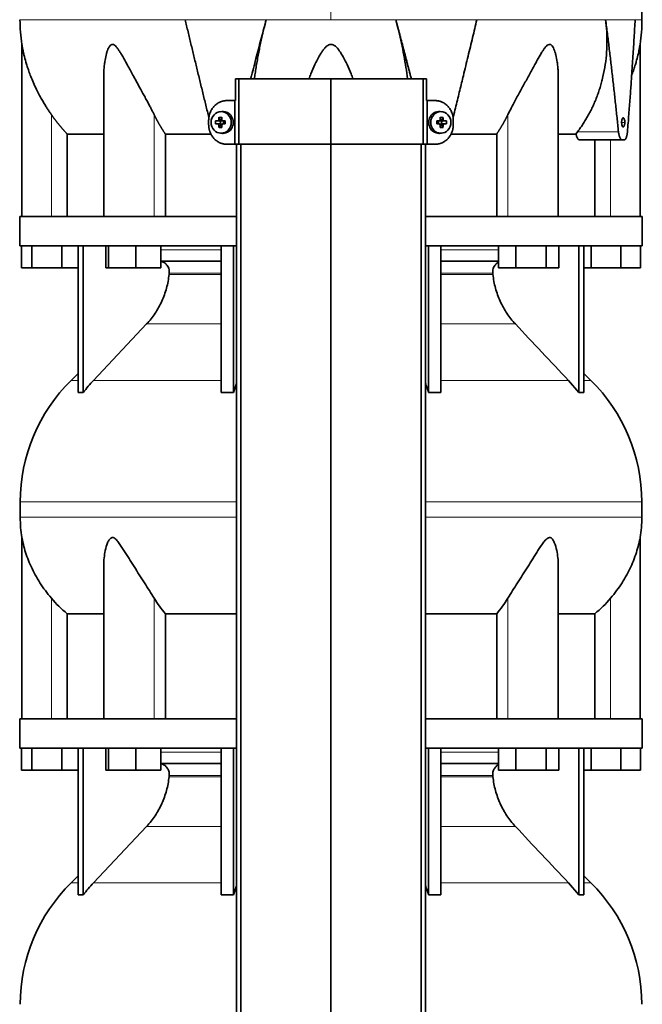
# Model space of a CAD drawing. Header units: millimetres. Extents: x 489 to 1364, y -1717 to 1594.
# Tile 24 of 30: x 497 to 782, y 407 to 858. Entities that reach past the tile are written whole.
import ezdxf

# ---------------------------------------------------------------- set-up
doc = ezdxf.new("R2010")
doc.units = ezdxf.units.MM
for name, color, linetype in [('M5X8_UNI7687', 7, 'Continuous'), ('MID_454-3', 7, 'Continuous'), ('VSI344-454_TERMI', 7, 'Continuous'), ('VSI344-454_TESTA', 7, 'Continuous'), ('VSI454_DIFFUSORE', 7, 'Continuous')]:
    doc.layers.add(name, color=color, linetype=linetype)

# ---------------------------------------------------------------- blocks, each defined once
blk = doc.blocks.new('SE')
at = {"layer": 'M5X8_UNI7687', "color": 7, "linetype": 'Continuous', "lineweight": 35}
for p, q in [((589.26, 816.09), (588.41, 816.02)), ((689.67, 816.02), (688.82, 816.09)), ((586.23, 811.8), (588.07, 811.64)), ((587.77, 813.44), (588.54, 812.14)), ((588.47, 810.54), (588.47, 811.67)), ((588.64, 811.86), (589.26, 811.86)), ((589.34, 811.84), (589.93, 811.64)), ((589.88, 811.66), (589.88, 810.55)), ((590.62, 811.8), (590.01, 811.64)), ((687.47, 811.8), (688.07, 811.64)), ((688.15, 811.64), (688.74, 811.84)), ((688.2, 810.55), (688.2, 811.66)), ((688.79, 811.86), (689.44, 811.86)), ((690.31, 813.44), (689.55, 812.14)), ((689.61, 811.67), (689.61, 810.54)), ((691.86, 811.8), (690.01, 811.64)), ((586.23, 810.41), (588.07, 810.57)), ((587.77, 808.77), (588.54, 810.07)), ((589.22, 810.36), (588.64, 810.36)), ((589.93, 810.57), (589.34, 810.37)), ((590.62, 810.41), (590.01, 810.57)), ((687.47, 810.41), (688.07, 810.57)), ((688.74, 810.37), (688.15, 810.57)), ((689.44, 810.36), (688.82, 810.36)), ((690.31, 808.77), (689.55, 810.07)), ((691.86, 810.41), (690.01, 810.57)), ((588.41, 806.19), (589.26, 806.12)), ((688.82, 806.12), (689.67, 806.19))]:
    blk.add_line(p, q, dxfattribs=at)
at = {"layer": 'M5X8_UNI7687', "color": 4, "linetype": 'Continuous', "lineweight": 9}
for p, q in [((588.07, 811.64), (587.22, 811.82)), ((587.69, 812.31), (588.54, 812.14)), ((589.49, 811.82), (590.01, 811.64)), ((688.07, 811.64), (688.6, 811.82)), ((689.55, 812.14), (690.4, 812.31)), ((690.87, 811.82), (690.01, 811.64)), ((587.22, 810.4), (588.07, 810.57)), ((588.54, 810.07), (587.69, 809.9)), ((590.01, 810.57), (589.49, 810.4)), ((688.6, 810.4), (688.07, 810.57)), ((690.4, 809.9), (689.55, 810.07)), ((690.01, 810.57), (690.87, 810.4))]:
    blk.add_line(p, q, dxfattribs=at)
at = {"layer": 'M5X8_UNI7687', "color": 7, "linetype": 'Continuous', "lineweight": 35}
for centre, radius, start, end in [((597.4, 811.11), 11.19, 176.4519, 183.5481), ((556.67, 811.11), 33.96, 358.8317, 1.1683), ((721.42, 811.11), 33.96, 178.8317, 181.1683), ((680.69, 811.11), 11.19, 356.4519, 3.5481)]:
    blk.add_arc(centre, radius, start, end, dxfattribs=at)
for centre in [(588.77, 811.11), (689.32, 811.11)]:
    blk.add_ellipse(centre, major_axis=(0, -4.93), ratio=0.939693, dxfattribs=at)
for centre, major_axis, ratio, start_param, end_param in [((589.62, 811.11), (0, -5), 0.939693, 0, 3.218028), ((688.46, 811.11), (0, -5), 0.939693, 3.065157, 6.283185), ((591.74, 810.95), (-9.99, 0.3), 0.0819, -1.099374, -0.984815), ((591.88, 811.11), (0, 10), 0.422618, 1.335108, 1.449667), ((590.99, 808.04), (-8.99, 2.22), 0.549436, -1.223909, -1.074217), ((588.07, 812.14), (0.805, -0.118), 0.613124, 4.809424, 5.327625), ((588.23, 812.11), (0.03, -0.501), 0.939258, 0.461161, 0.987959), ((588.07, 812.14), (0.521, -0.505), 0.511875, 0.559691, 1.077892), ((591.59, 811.11), (0, 10), 0.258819, 1.335108, 1.449667), ((591.74, 810.95), (-9.99, 0.3), 0.0819, -1.456192, -1.341632), ((590.01, 812.14), (0.052, 0.506), 0.51441, 3.025925, 3.331693), ((686.35, 810.95), (9.99, 0.3), 0.0819, 1.341632, 1.456192), ((688.07, 812.14), (-0.052, 0.506), 0.51441, 2.951492, 3.25726), ((687.1, 808.04), (8.99, 2.22), 0.549436, 1.074217, 1.223909), ((686.49, 811.11), (0, 10), 0.258819, -1.449667, -1.335108), ((690.02, 812.14), (-0.521, -0.505), 0.511875, 5.205293, 5.723494), ((689.85, 812.11), (-0.03, -0.501), 0.939258, 5.295226, 5.822024), ((690.02, 812.14), (-0.805, -0.118), 0.613124, 0.95556, 1.473761), ((686.2, 811.11), (0, 10), 0.422618, -1.449667, -1.335108), ((686.35, 810.95), (9.99, 0.3), 0.0819, 0.984815, 1.099374), ((591.74, 811.26), (-9.99, -0.3), 0.0819, 0.984815, 1.099374), ((591.88, 811.11), (0, -10), 0.422618, -1.449667, -1.335108), ((590.99, 814.17), (-8.99, -2.22), 0.549436, 1.074217, 1.223909), ((588.07, 810.07), (0.805, 0.118), 0.613124, 0.95556, 1.473761), ((588.23, 810.1), (0.03, 0.501), 0.939258, 5.295226, 5.822024), ((588.07, 810.07), (0.521, 0.505), 0.511875, 5.205293, 5.723494), ((591.59, 811.11), (0, -10), 0.258819, -1.449667, -1.335108), ((591.74, 811.26), (-9.99, -0.3), 0.0819, 1.341632, 1.456192), ((590.01, 810.07), (0.052, -0.506), 0.51441, 2.951492, 3.25726), ((686.35, 811.26), (9.99, -0.3), 0.0819, -1.456192, -1.341632), ((688.07, 810.07), (-0.052, -0.506), 0.51441, 3.025925, 3.331693), ((686.49, 811.11), (0, -10), 0.258819, 1.335108, 1.449667), ((687.1, 814.17), (8.99, -2.22), 0.549436, -1.223909, -1.074217), ((689.85, 810.1), (-0.03, 0.501), 0.939258, 0.461161, 0.987959), ((690.02, 810.07), (-0.521, 0.505), 0.511875, 0.559691, 1.077892), ((690.02, 810.07), (-0.805, 0.118), 0.613124, 4.809424, 5.327625), ((686.2, 811.11), (0, -10), 0.422618, 1.335108, 1.449667), ((686.35, 811.26), (9.99, -0.3), 0.0819, -1.099374, -0.984815), ((589.62, 811.11), (0, -5), 0.939693, 6.20675, 6.283185), ((688.46, 811.11), (0, -5), 0.939693, 0, 0.076435)]:
    blk.add_ellipse(centre, major_axis=major_axis, ratio=ratio, start_param=start_param, end_param=end_param, dxfattribs=at)
for points in [[(587.22, 811.82), (587.24, 811.82), (587.27, 811.82), (587.31, 811.83), (587.35, 811.84), (587.39, 811.85), (587.43, 811.88), (587.47, 811.9), (587.51, 811.93), (587.54, 811.96), (587.57, 812), (587.6, 812.04), (587.62, 812.08), (587.64, 812.13), (587.66, 812.17), (587.67, 812.21), (587.68, 812.26), (587.69, 812.3), (587.69, 812.31)], [(589.02, 812.31), (589.02, 812.3), (589.02, 812.26), (589.03, 812.21), (589.04, 812.17), (589.05, 812.13), (589.07, 812.08), (589.09, 812.04), (589.12, 812), (589.15, 811.96), (589.19, 811.93), (589.22, 811.9), (589.26, 811.88), (589.31, 811.85), (589.35, 811.84), (589.39, 811.83), (589.44, 811.82), (589.47, 811.82), (589.49, 811.82)], [(688.6, 811.82), (688.61, 811.82), (688.65, 811.82), (688.69, 811.83), (688.74, 811.84), (688.78, 811.85), (688.82, 811.88), (688.86, 811.9), (688.9, 811.93), (688.93, 811.96), (688.96, 812), (688.99, 812.04), (689.01, 812.08), (689.03, 812.13), (689.05, 812.17), (689.06, 812.21), (689.06, 812.26), (689.06, 812.3), (689.06, 812.31)], [(690.4, 812.31), (690.4, 812.3), (690.4, 812.26), (690.41, 812.21), (690.42, 812.17), (690.44, 812.13), (690.46, 812.08), (690.48, 812.04), (690.51, 812), (690.54, 811.96), (690.58, 811.93), (690.62, 811.9), (690.66, 811.88), (690.69, 811.85), (690.73, 811.84), (690.78, 811.83), (690.82, 811.82), (690.85, 811.82), (690.87, 811.82)], [(587.69, 809.9), (587.69, 809.92), (587.68, 809.95), (587.67, 810), (587.66, 810.04), (587.64, 810.09), (587.62, 810.13), (587.6, 810.17), (587.57, 810.21), (587.54, 810.25), (587.51, 810.28), (587.47, 810.31), (587.43, 810.34), (587.39, 810.36), (587.35, 810.37), (587.31, 810.39), (587.27, 810.39), (587.24, 810.4), (587.22, 810.4)], [(589.49, 810.4), (589.47, 810.4), (589.44, 810.39), (589.39, 810.39), (589.35, 810.37), (589.31, 810.36), (589.26, 810.34), (589.22, 810.31), (589.19, 810.28), (589.15, 810.25), (589.12, 810.21), (589.09, 810.17), (589.07, 810.13), (589.05, 810.09), (589.04, 810.04), (589.03, 810), (589.02, 809.95), (589.02, 809.92), (589.02, 809.9)], [(689.06, 809.9), (689.06, 809.92), (689.06, 809.95), (689.06, 810), (689.05, 810.04), (689.03, 810.09), (689.01, 810.13), (688.99, 810.17), (688.96, 810.21), (688.93, 810.25), (688.9, 810.28), (688.86, 810.31), (688.82, 810.34), (688.78, 810.36), (688.74, 810.37), (688.69, 810.39), (688.65, 810.39), (688.61, 810.4), (688.6, 810.4)], [(690.87, 810.4), (690.85, 810.4), (690.82, 810.39), (690.78, 810.39), (690.73, 810.37), (690.69, 810.36), (690.66, 810.34), (690.62, 810.31), (690.58, 810.28), (690.54, 810.25), (690.51, 810.21), (690.48, 810.17), (690.46, 810.13), (690.44, 810.09), (690.42, 810.04), (690.41, 810), (690.4, 809.95), (690.4, 809.92), (690.4, 809.9)]]:
    blk.add_open_spline(points, degree=3, dxfattribs=at)
at = {"layer": 'MID_454-3', "color": 7, "linetype": 'Continuous', "lineweight": 35}
for p, q in [((595.84, 801.11), (595.84, 79.11)), ((597.8, 79.11), (597.8, 801.11)), ((639.04, 79.11), (639.04, 801.11)), ((680.28, 79.11), (680.28, 801.11)), ((682.25, 801.11), (682.25, 79.11))]:
    blk.add_line(p, q, dxfattribs=at)
at = {"layer": 'VSI344-454_TERMI', "color": 7, "linetype": 'Continuous', "lineweight": 35}
for p, q in [((596.86, 831.11), (595.32, 831.11)), ((595.32, 831.11), (595.32, 821.11)), ((639.04, 831.11), (596.86, 831.11)), ((596.86, 831.11), (596.86, 801.11)), ((681.22, 831.11), (639.04, 831.11)), ((639.04, 831.11), (639.04, 801.11)), ((682.77, 831.11), (681.22, 831.11)), ((681.22, 831.11), (681.22, 801.11)), ((682.77, 831.11), (682.77, 821.11)), ((591.45, 821.11), (594.96, 821.11)), ((594.96, 801.11), (594.96, 821.11)), ((594.96, 821.11), (595.32, 821.11)), ((683.13, 821.11), (682.77, 821.11)), ((686.64, 821.11), (683.13, 821.11)), ((683.13, 821.11), (683.13, 801.11)), ((583.04, 810.11), (583.04, 812.11)), ((695.04, 810.11), (695.04, 812.11)), ((591.45, 801.11), (594.96, 801.11)), ((596.86, 801.11), (594.96, 801.11)), ((639.04, 801.11), (596.86, 801.11)), ((681.22, 801.11), (639.04, 801.11)), ((683.13, 801.11), (681.22, 801.11)), ((686.64, 801.11), (683.13, 801.11))]:
    blk.add_line(p, q, dxfattribs=at)
for points, knots in [([(591.45, 821.11), (591.35, 821.11), (591.17, 821.1), (590.89, 821.09), (590.61, 821.06), (590.34, 821.03), (590.06, 820.99), (589.79, 820.94), (589.52, 820.87), (589.26, 820.8), (588.99, 820.72), (588.73, 820.63), (588.46, 820.53), (588.03, 820.35), (587.45, 820.06), (586.75, 819.6), (586.08, 819.08), (585.47, 818.48), (584.92, 817.82), (584.43, 817.11), (584.01, 816.36), (583.7, 815.65), (583.48, 815), (583.32, 814.44), (583.19, 813.86), (583.11, 813.28), (583.05, 812.7), (583.05, 812.3), (583.04, 812.11)], [0, 0, 0, 0, 0.021018, 0.041934, 0.062771, 0.08355, 0.104295, 0.125028, 0.145771, 0.166547, 0.187379, 0.208288, 0.229298, 0.250429, 0.312489, 0.374705, 0.437522, 0.500061, 0.562591, 0.625422, 0.687637, 0.749714, 0.79185, 0.833578, 0.875077, 0.916526, 0.958107, 1, 1, 1, 1]), ([(695.04, 812.11), (695.04, 812.21), (695.04, 812.4), (695.03, 812.7), (695, 812.99), (694.97, 813.28), (694.93, 813.57), (694.89, 813.86), (694.83, 814.15), (694.76, 814.43), (694.69, 814.72), (694.6, 815), (694.51, 815.28), (694.34, 815.74), (694.07, 816.36), (693.65, 817.11), (693.16, 817.82), (692.61, 818.48), (692, 819.08), (691.34, 819.6), (690.63, 820.06), (689.97, 820.39), (689.36, 820.64), (688.83, 820.81), (688.29, 820.94), (687.75, 821.04), (687.2, 821.1), (686.82, 821.1), (686.64, 821.11)], [0, 0, 0, 0, 0.020996, 0.041893, 0.062713, 0.083477, 0.104209, 0.124931, 0.145666, 0.166436, 0.187264, 0.208173, 0.229184, 0.250319, 0.312379, 0.374611, 0.437429, 0.499972, 0.562503, 0.625328, 0.687536, 0.749604, 0.791737, 0.833471, 0.874985, 0.916457, 0.958069, 1, 1, 1, 1]), ([(583.04, 810.11), (583.04, 810.01), (583.05, 809.81), (583.06, 809.51), (583.08, 809.22), (583.11, 808.93), (583.15, 808.64), (583.2, 808.35), (583.26, 808.06), (583.32, 807.78), (583.4, 807.5), (583.48, 807.21), (583.57, 806.93), (583.74, 806.48), (584.01, 805.86), (584.43, 805.1), (584.92, 804.39), (585.47, 803.73), (586.08, 803.14), (586.75, 802.61), (587.45, 802.15), (588.12, 801.82), (588.72, 801.58), (589.25, 801.41), (589.79, 801.27), (590.34, 801.18), (590.89, 801.12), (591.26, 801.11), (591.45, 801.11)], [0, 0, 0, 0, 0.020996, 0.041893, 0.062713, 0.083477, 0.104209, 0.124931, 0.145666, 0.166436, 0.187264, 0.208173, 0.229184, 0.250319, 0.312379, 0.374611, 0.437429, 0.499972, 0.562503, 0.625328, 0.687536, 0.749604, 0.791737, 0.833471, 0.874985, 0.916457, 0.958069, 1, 1, 1, 1]), ([(686.64, 801.11), (686.73, 801.11), (686.92, 801.11), (687.2, 801.12), (687.47, 801.15), (687.75, 801.18), (688.02, 801.22), (688.29, 801.28), (688.56, 801.34), (688.83, 801.41), (689.1, 801.49), (689.36, 801.58), (689.62, 801.68), (690.05, 801.86), (690.63, 802.15), (691.34, 802.61), (692, 803.14), (692.61, 803.73), (693.16, 804.39), (693.65, 805.1), (694.07, 805.86), (694.38, 806.57), (694.61, 807.21), (694.77, 807.78), (694.89, 808.35), (694.98, 808.93), (695.03, 809.52), (695.04, 809.91), (695.04, 810.11)], [0, 0, 0, 0, 0.021018, 0.041934, 0.062771, 0.08355, 0.104295, 0.125028, 0.145771, 0.166547, 0.187379, 0.208288, 0.229298, 0.250429, 0.312489, 0.374705, 0.437522, 0.500061, 0.562591, 0.625422, 0.687637, 0.749714, 0.79185, 0.833578, 0.875077, 0.916526, 0.958107, 1, 1, 1, 1])]:
    blk.add_open_spline(points, degree=3, knots=knots, dxfattribs=at)
at = {"layer": 'VSI344-454_TESTA', "color": 4, "linetype": 'Continuous', "lineweight": 9}
for p, q in [((639.04, 994.56), (639.04, 858.14)), ((609.38, 858.14), (572.27, 858.14)), ((705.81, 858.14), (668.71, 858.14)), ((778.27, 858.14), (764.77, 858.14)), ((511.04, 768.11), (511.04, 814.68)), ((558.08, 768.11), (558.08, 814.68)), ((720.01, 768.11), (720.01, 814.68)), ((772.08, 811.11), (773.52, 811.11)), ((751.9, 806.81), (770.64, 806.81)), ((767.04, 768.11), (767.04, 803.11))]:
    blk.add_line(p, q, dxfattribs=at)
at = {"layer": 'VSI344-454_TESTA', "color": 7, "linetype": 'Continuous', "lineweight": 35}
for p, q in [((497.54, 846.87), (497.54, 768.11)), ((780.54, 768.11), (780.54, 846.87)), ((535.03, 832.48), (535.03, 768.11)), ((743.05, 768.11), (743.05, 832.48)), ((518.29, 805.81), (518.29, 768.11)), ((584.06, 805.81), (563.21, 805.81)), ((563.21, 805.81), (563.21, 768.11)), ((714.88, 805.81), (694.03, 805.81)), ((714.88, 805.81), (714.88, 768.11)), ((751.18, 805.81), (743.16, 805.81)), ((751.18, 805.81), (751.9, 806.81)), ((752.81, 803.11), (772.41, 803.11)), ((759.79, 803.11), (759.79, 768.11)), ((773.21, 803.11), (772.41, 803.11))]:
    blk.add_line(p, q, dxfattribs=at)
for centre, start, end in [((573, 858.23), 180.0677, 188.592), ((705.08, 858.23), 351.408, 359.9323)]:
    blk.add_arc(centre, 76.32, start, end, dxfattribs=at)
for points, degree, knots in [([(781.38, 858.14), (781.35, 862.53), (781.28, 870.34), (781.04, 883.49), (780.52, 896.79), (779.61, 910.24), (778.12, 923.71), (776.05, 935.72), (773.5, 946.19), (770.63, 955.04), (767.25, 963.61), (763.53, 971.88), (759.86, 979.87), (756.59, 987.54), (755.12, 992.15), (754.35, 994.61)], 3, [0, 0, 0, 0, 0.084992, 0.17951, 0.274627, 0.370232, 0.466404, 0.563625, 0.629703, 0.695919, 0.761667, 0.826136, 0.888983, 0.950079, 1, 1, 1, 1]), ([(602.29, 831.11), (602.41, 831.56), (603.31, 835.01), (604.95, 841.31), (607.19, 849.86), (608.66, 855.42), (609.38, 858.14)], 3, [0.473282, 0.473282, 0.473282, 0.473282, 0.5000272, 0.6747049, 0.8413625, 1, 1, 1, 1]), ([(609.38, 858.14), (609.15, 857.25), (608.69, 855.48), (608.03, 852.81), (607.4, 850.1), (606.8, 847.37), (606.23, 844.61), (605.7, 841.84), (605.2, 839.05), (604.74, 836.25), (604.34, 833.6), (604.1, 831.89), (604, 831.1)], 3, [0, 0, 0, 0, 0.047428, 0.0954655, 0.1441115, 0.1933651, 0.2432253, 0.2936913, 0.3447621, 0.3964371, 0.4487155, 0.4934861, 0.4934861, 0.4934861, 0.4934861]), ([(674.08, 831.1), (673.86, 832.8), (673.35, 836.35), (672.42, 841.8), (671.31, 847.33), (670.08, 852.77), (669.16, 856.36), (668.71, 858.13)], 3, [0.5065635, 0.5065635, 0.5065635, 0.5065635, 0.6036235, 0.7063566, 0.8066685, 0.9045521, 1, 1, 1, 1]), ([(694.93, 813.33), (695.05, 813.82), (695.48, 815.57), (696.22, 818.55), (697.12, 822.21), (697.98, 825.75), (698.82, 829.16), (700.09, 834.37), (701.77, 841.31), (703.83, 849.86), (705.16, 855.42), (705.81, 858.14)], 3, [0.1270495, 0.1270495, 0.1270495, 0.1270495, 0.1554786, 0.2294336, 0.3008657, 0.369775, 0.4361614, 0.5000249, 0.6746983, 0.8413566, 1, 1, 1, 1]), ([(751.9, 806.81), (752.38, 807.46), (753.33, 808.75), (754.67, 810.76), (755.93, 812.81), (757.12, 814.91), (758.23, 817.05), (759.26, 819.23), (760.21, 821.45), (761.09, 823.71), (761.88, 826), (762.59, 828.32), (763.51, 831.72), (764.44, 836.21), (765.15, 841.8), (765.43, 847.33), (765.33, 852.77), (764.95, 856.36), (764.77, 858.13)], 3, [0, 0, 0, 0, 0.045711, 0.091341, 0.136891, 0.182361, 0.227753, 0.273067, 0.318303, 0.363461, 0.408543, 0.453548, 0.498475, 0.603623, 0.706357, 0.806668, 0.904552, 1, 1, 1, 1]), ([(774.74, 806.81), (774.85, 808.16), (775.07, 810.82), (775.37, 814.75), (775.66, 818.55), (775.94, 822.21), (776.19, 825.75), (776.44, 829.16), (776.8, 834.37), (777.26, 841.31), (777.8, 849.86), (778.12, 855.42), (778.27, 858.14)], 3, [0, 0, 0, 0, 0.079001, 0.155479, 0.229434, 0.300866, 0.369775, 0.436161, 0.500025, 0.674698, 0.841357, 1, 1, 1, 1]), ([(511.04, 814.68), (510.74, 815.11), (510.13, 816), (509.23, 817.37), (508.25, 818.92), (507.19, 820.67), (505.81, 823.11), (504.31, 825.99), (502.84, 829.16), (501.67, 831.98), (500.74, 834.48), (500, 836.69), (499.24, 839.2), (498.64, 841.45), (498.19, 843.43), (497.94, 844.67), (497.74, 845.71), (497.6, 846.51), (497.55, 846.82), (497.54, 846.84), (497.54, 846.84)], 3, [0, 0, 0, 0, 0.020247, 0.0413012, 0.0631676, 0.0911499, 0.1206822, 0.1725651, 0.2189806, 0.2600001, 0.2962057, 0.3283254, 0.3570821, 0.4069553, 0.4285992, 0.4484587, 0.4665056, 0.4826091, 0.4971306, 0.5000354, 0.5000354, 0.5000354, 0.5000354]), ([(558.08, 814.68), (557.86, 815.11), (557.42, 816), (556.72, 817.37), (555.91, 818.92), (554.97, 820.67), (553.65, 823.11), (552.08, 825.99), (550.35, 829.16), (548.8, 831.98), (547.44, 834.48), (546.23, 836.69), (544.85, 839.2), (543.6, 841.45), (542.4, 843.43), (541.59, 844.67), (540.79, 845.71), (540, 846.51), (539.15, 846.93), (538.34, 846.74), (537.7, 846.08), (537.16, 845.15), (536.69, 844.02), (536.11, 842.16), (535.65, 839.99), (535.3, 837.51), (535.1, 835.33), (535.04, 833.63), (535.03, 832.67), (535.03, 832.48)], 3, [0, 0, 0, 0, 0.020247, 0.0413012, 0.0631676, 0.0911499, 0.1206822, 0.1725651, 0.2189806, 0.2600001, 0.2962057, 0.3283254, 0.3570821, 0.4069553, 0.4285992, 0.4484587, 0.4665056, 0.4826091, 0.4971306, 0.5113122, 0.5266668, 0.543344, 0.562023, 0.5826937, 0.6304427, 0.6595254, 0.6923195, 0.7261108, 0.7344062, 0.7344062, 0.7344062, 0.7344062]), ([(649.1, 831.11), (648.83, 831.87), (647.99, 834.04), (646.54, 837.4), (644.75, 840.94), (643.18, 843.56), (641.92, 845.16), (640.97, 846.08), (640.12, 846.66), (639.04, 846.93), (637.96, 846.66), (637, 846), (636.08, 845.06), (635.2, 843.93), (634.32, 842.58), (633.1, 840.49), (631.54, 837.38), (630.09, 834.03), (629.26, 831.86), (628.98, 831.11)], 3, [0.2456134, 0.2456134, 0.2456134, 0.2456134, 0.2789295, 0.3409942, 0.392778, 0.4359518, 0.4604978, 0.4716154, 0.4871189, 0.5000341, 0.5129562, 0.5284792, 0.5444389, 0.5641957, 0.583938, 0.6074587, 0.6593255, 0.7214848, 0.7543968, 0.7543968, 0.7543968, 0.7543968]), ([(743.05, 832.48), (743.05, 833.17), (743.02, 834.61), (742.87, 836.69), (742.57, 839.2), (742.15, 841.45), (741.59, 843.43), (741.14, 844.67), (740.63, 845.71), (740.03, 846.51), (739.28, 846.93), (738.43, 846.74), (737.63, 846.08), (736.85, 845.15), (736.06, 844.02), (734.9, 842.16), (733.67, 839.99), (732.3, 837.51), (731.11, 835.33), (729.87, 833.06), (728.2, 830.01), (726.46, 826.83), (724.7, 823.6), (723.16, 820.75), (721.57, 817.79), (720.51, 815.69), (720.01, 814.68)], 3, [0.265626, 0.265626, 0.265626, 0.265626, 0.2962057, 0.3283254, 0.3570821, 0.4069553, 0.4285992, 0.4484587, 0.4665056, 0.4826091, 0.4971306, 0.5113122, 0.5266668, 0.543344, 0.562023, 0.5826937, 0.6304427, 0.6595254, 0.6923195, 0.7261108, 0.7592332, 0.8259403, 0.8657684, 0.9022453, 0.9533075, 1, 1, 1, 1]), ([(780.54, 846.84), (780.54, 846.84), (780.52, 846.7), (780.41, 846.08), (780.24, 845.15), (780.02, 844.02), (779.61, 842.16), (779.07, 839.99), (778.35, 837.51), (777.64, 835.33), (777.06, 833.71), (776.73, 832.84), (776.69, 832.73)], 3, [0.5000358, 0.5000358, 0.5000358, 0.5000358, 0.5113122, 0.5266668, 0.543344, 0.562023, 0.5826937, 0.6304427, 0.6595254, 0.6923195, 0.7261108, 0.7306461, 0.7306461, 0.7306461, 0.7306461]), ([(518.29, 805.81), (516.3, 807.91), (514.48, 810.13), (512.68, 812.34), (511.04, 814.68)], 2, [0, 0, 0, 0.5, 0.5, 1, 1, 1]), ([(563.21, 805.81), (561.79, 807.91), (560.51, 810.13), (559.24, 812.34), (558.08, 814.68)], 2, [0, 0, 0, 0.5, 0.5, 1, 1, 1]), ([(720.01, 814.68), (718.85, 812.34), (717.57, 810.13), (716.29, 807.91), (714.88, 805.81)], 2, [0, 0, 0, 0.5, 0.5, 1, 1, 1]), ([(772.08, 811.11), (772.08, 811.23), (772.09, 811.47), (772.12, 811.82), (772.18, 812.21), (772.31, 812.68), (772.53, 813.09), (772.81, 813.26), (773.09, 813.1), (773.33, 812.62), (773.46, 812), (773.51, 811.46), (773.51, 811.23), (773.52, 811.11)], 3, [0, 0, 0, 0, 0.055749, 0.110626, 0.166364, 0.249886, 0.374031, 0.499311, 0.622193, 0.745758, 0.891464, 0.944958, 1, 1, 1, 1]), ([(773.52, 811.11), (773.51, 810.98), (773.51, 810.74), (773.48, 810.39), (773.42, 810), (773.3, 809.54), (773.1, 809.12), (772.82, 808.95), (772.54, 809.11), (772.28, 809.59), (772.14, 810.21), (772.09, 810.75), (772.08, 810.99), (772.08, 811.11)], 3, [0, 0, 0, 0, 0.055749, 0.110626, 0.166364, 0.249886, 0.374031, 0.499311, 0.622193, 0.745758, 0.891464, 0.944958, 1, 1, 1, 1]), ([(518.29, 805.81), (518.93, 805.81), (519.96, 805.81), (522.8, 805.81), (524.61, 805.81), (528.97, 805.81), (531.52, 805.81), (534.59, 805.81), (534.75, 805.81), (534.92, 805.81)], 3, [0, 0, 0, 0, 0.25, 0.25, 0.5, 0.5, 0.75, 0.75, 0.764371, 0.764371, 0.764371, 0.764371]), ([(752.81, 803.11), (752.79, 803.11), (752.73, 803.11), (752.65, 803.12), (752.57, 803.15), (752.49, 803.19), (752.41, 803.23), (752.28, 803.33), (752.1, 803.5), (751.87, 803.82), (751.67, 804.21), (751.51, 804.59), (751.39, 804.94), (751.31, 805.22), (751.24, 805.5), (751.2, 805.71), (751.18, 805.81)], 3, [0, 0, 0, 0, 0.041685, 0.083129, 0.124417, 0.165635, 0.206869, 0.248205, 0.373034, 0.498358, 0.621809, 0.745536, 0.809628, 0.873199, 0.936554, 1, 1, 1, 1]), ([(770.64, 806.81), (770.65, 806.74), (770.67, 806.59), (770.7, 806.36), (770.73, 806.15), (770.77, 805.93), (770.81, 805.73), (770.85, 805.52), (770.94, 805.16), (771.08, 804.67), (771.31, 804.12), (771.56, 803.68), (771.79, 803.41), (771.98, 803.25), (772.12, 803.17), (772.27, 803.12), (772.36, 803.11), (772.41, 803.11)], 3, [0, 0, 0, 0, 0.036137, 0.072006, 0.107687, 0.143258, 0.1788, 0.214393, 0.250117, 0.375419, 0.499764, 0.624342, 0.749875, 0.812239, 0.874428, 0.936872, 1, 1, 1, 1]), ([(773.21, 803.11), (773.23, 803.11), (773.28, 803.11), (773.36, 803.13), (773.44, 803.15), (773.51, 803.19), (773.59, 803.24), (773.66, 803.3), (773.79, 803.42), (773.98, 803.67), (774.19, 804.11), (774.38, 804.66), (774.51, 805.19), (774.6, 805.66), (774.66, 806.03), (774.71, 806.41), (774.73, 806.68), (774.74, 806.81)], 3, [0, 0, 0, 0, 0.035883, 0.071505, 0.106942, 0.142272, 0.177573, 0.212924, 0.248403, 0.373003, 0.496715, 0.621307, 0.746796, 0.809977, 0.87294, 0.936134, 1, 1, 1, 1])]:
    blk.add_open_spline(points, degree=degree, knots=knots, dxfattribs=at)
at = {"layer": 'VSI344-454_TESTA', "color": 4, "linetype": 'Continuous', "lineweight": 9}
for points, weights in [([(496.69, 858.14), (496.69, 858.14), (528.71, 858.14), (572.27, 858.13)], [0.630185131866, 0.663633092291, 0.786904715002, 1]), ([(609.38, 858.14), (619.14, 858.14), (629.06, 858.14), (639.04, 858.14)], [1, 0.996331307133, 0.996331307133, 1])]:
    blk.add_rational_spline(points, weights, degree=3, dxfattribs=at)
at = {"layer": 'VSI344-454_TESTA', "color": 7, "linetype": 'Continuous', "lineweight": 35}
for points in [[(583.14, 813.36), (577.6, 835.84), (572.27, 858.13)], [(675.79, 831.11), (672.27, 844.65), (668.71, 858.13)], [(770.64, 806.81), (768.01, 832.59), (764.77, 858.13)]]:
    blk.add_open_spline(points, degree=2, dxfattribs=at)
at = {"layer": 'VSI344-454_TESTA', "color": 4, "linetype": 'Continuous', "lineweight": 9}
for points in [[(668.71, 858.13), (658.96, 858.14), (649, 858.14), (639.04, 858.14)], [(781.4, 858.14), (781.4, 858.14), (780.35, 858.14), (778.27, 858.14)]]:
    blk.add_open_spline(points, degree=3, dxfattribs=at)
blk.add_open_spline([(764.77, 858.13), (761.46, 858.14), (757.69, 858.14), (749.3, 858.14), (744.69, 858.14), (734.72, 858.14), (729.36, 858.14), (718.02, 858.14), (712.04, 858.14), (705.81, 858.14)], degree=3, knots=[0, 0, 0, 0, 0.25, 0.25, 0.5, 0.5, 0.75, 0.75, 1, 1, 1, 1], dxfattribs=at)
at = {"layer": 'VSI454_DIFFUSORE', "color": 7, "linetype": 'Continuous', "lineweight": 35}
for p, q in [((496.54, 768.11), (595.84, 768.11)), ((496.54, 768.11), (496.54, 754.61)), ((682.25, 768.11), (781.54, 768.11)), ((781.54, 754.61), (781.54, 768.11)), ((496.54, 754.61), (595.84, 754.61)), ((497.4, 744.61), (497.4, 754.61)), ((502.14, 744.61), (502.14, 754.61)), ((515.78, 744.61), (515.78, 754.61)), ((523.33, 687.49), (523.33, 754.61)), ((525.63, 687.49), (525.63, 754.61)), ((535.97, 744.61), (535.97, 754.61)), ((537.18, 744.61), (537.18, 754.61)), ((549.74, 744.61), (549.74, 754.61)), ((561.09, 744.61), (561.09, 754.61)), ((588.82, 687.49), (588.82, 754.61)), ((594.36, 687.49), (594.36, 754.61)), ((682.25, 754.61), (781.54, 754.61)), ((683.72, 687.49), (683.72, 754.61)), ((689.27, 687.49), (689.27, 754.61)), ((715.75, 744.61), (715.75, 754.61)), ((723.7, 744.61), (723.7, 754.61)), ((737.5, 744.61), (737.5, 754.61)), ((743.36, 744.61), (743.36, 754.61)), ((752.46, 687.49), (752.46, 754.61)), ((754.75, 687.49), (754.75, 754.61)), ((758.14, 744.61), (758.14, 754.61)), ((771.78, 744.61), (771.78, 754.61)), ((780.69, 744.61), (780.69, 754.61)), ((502.14, 744.61), (497.4, 744.61)), ((515.78, 744.61), (502.14, 744.61)), ((523.33, 744.61), (515.78, 744.61)), ((537.18, 744.61), (535.97, 744.61)), ((549.74, 744.61), (537.18, 744.61)), ((561.09, 744.61), (549.74, 744.61)), ((588.82, 747.61), (561.09, 747.61)), ((715.75, 747.61), (689.27, 747.61)), ((723.7, 744.61), (715.75, 744.61)), ((737.5, 744.61), (723.7, 744.61)), ((743.36, 744.61), (737.5, 744.61)), ((758.14, 744.61), (754.75, 744.61)), ((771.78, 744.61), (758.14, 744.61)), ((780.69, 744.61), (771.78, 744.61)), ((554.65, 718.85), (530.35, 693.01)), ((523.33, 696.18), (520.11, 693.01)), ((757.97, 693.01), (754.75, 696.18)), ((594.36, 687.49), (595.84, 691.66)), ((747.74, 693.01), (752.46, 687.49)), ((496.79, 637.39), (496.79, 630.35)), ((781.3, 630.35), (781.3, 637.39)), ((497.54, 621.06), (497.54, 538.11)), ((780.54, 538.11), (780.54, 621.06)), ((535.03, 608.38), (535.03, 538.11)), ((743.05, 538.11), (743.05, 608.4)), ((518.29, 586.17), (535.03, 586.17)), ((518.29, 538.11), (518.29, 586.17)), ((563.21, 586.17), (595.84, 586.17)), ((563.21, 538.11), (563.21, 586.17)), ((682.25, 586.17), (714.88, 586.17)), ((714.88, 586.17), (714.88, 538.11)), ((743.05, 586.17), (759.79, 586.17)), ((759.79, 586.17), (759.79, 538.11)), ((496.54, 538.11), (595.84, 538.11)), ((496.54, 538.11), (496.54, 524.61)), ((682.25, 538.11), (781.54, 538.11)), ((781.54, 524.61), (781.54, 538.11)), ((496.54, 524.61), (595.84, 524.61)), ((497.4, 514.61), (497.4, 524.61)), ((502.14, 514.61), (502.14, 524.61)), ((515.78, 514.61), (515.78, 524.61)), ((523.33, 457.49), (523.33, 524.61)), ((525.63, 457.49), (525.63, 524.61)), ((535.97, 514.61), (535.97, 524.61)), ((537.18, 514.61), (537.18, 524.61)), ((549.74, 514.61), (549.74, 524.61)), ((561.09, 514.61), (561.09, 524.61)), ((588.82, 457.49), (588.82, 524.61)), ((594.36, 457.49), (594.36, 524.61)), ((682.25, 524.61), (781.54, 524.61)), ((683.72, 457.49), (683.72, 524.61)), ((689.27, 457.49), (689.27, 524.61)), ((715.75, 514.61), (715.75, 524.61)), ((723.7, 514.61), (723.7, 524.61)), ((737.5, 514.61), (737.5, 524.61)), ((743.36, 514.61), (743.36, 524.61)), ((752.46, 457.49), (752.46, 524.61)), ((754.75, 457.49), (754.75, 524.61)), ((758.14, 514.61), (758.14, 524.61)), ((771.78, 514.61), (771.78, 524.61)), ((780.69, 514.61), (780.69, 524.61)), ((502.14, 514.61), (497.4, 514.61)), ((515.78, 514.61), (502.14, 514.61)), ((523.33, 514.61), (515.78, 514.61)), ((537.18, 514.61), (535.97, 514.61)), ((549.74, 514.61), (537.18, 514.61)), ((561.09, 514.61), (549.74, 514.61)), ((588.82, 517.61), (561.09, 517.61)), ((715.75, 517.61), (689.27, 517.61)), ((723.7, 514.61), (715.75, 514.61)), ((737.5, 514.61), (723.7, 514.61)), ((743.36, 514.61), (737.5, 514.61)), ((758.14, 514.61), (754.75, 514.61)), ((771.78, 514.61), (758.14, 514.61)), ((780.69, 514.61), (771.78, 514.61)), ((554.65, 488.85), (530.35, 463.01)), ((523.33, 466.18), (520.11, 463.01)), ((757.97, 463.01), (754.75, 466.18)), ((594.36, 457.49), (595.84, 461.66)), ((747.74, 463.01), (752.46, 457.49))]:
    blk.add_line(p, q, dxfattribs=at)
at = {"layer": 'VSI454_DIFFUSORE', "color": 4, "linetype": 'Continuous', "lineweight": 9}
for p, q in [((561.09, 752.83), (588.82, 752.83)), ((689.27, 752.83), (715.75, 752.83)), ((564.93, 741.55), (588.82, 741.55)), ((588.82, 742.11), (564.99, 742.11)), ((713.1, 742.11), (689.27, 742.11)), ((689.27, 741.55), (713.15, 741.55)), ((554.65, 718.85), (588.82, 718.85)), ((689.27, 718.85), (723.44, 718.85)), ((520.11, 693.01), (523.33, 693.01)), ((530.35, 693.01), (588.82, 693.01)), ((747.74, 693.01), (689.27, 693.01)), ((757.97, 693.01), (754.75, 693.01)), ((595.84, 637.39), (496.79, 637.39)), ((781.3, 637.39), (682.25, 637.39)), ((496.79, 630.35), (595.84, 630.35)), ((682.25, 630.35), (781.3, 630.35)), ((511.04, 538.11), (511.04, 593.32)), ((558.08, 538.11), (558.08, 593.32)), ((720.01, 538.11), (720.01, 593.32)), ((767.04, 538.11), (767.04, 593.32)), ((561.09, 522.83), (588.82, 522.83)), ((689.27, 522.83), (715.75, 522.83)), ((564.93, 511.55), (588.82, 511.55)), ((588.82, 512.11), (564.99, 512.11)), ((713.1, 512.11), (689.27, 512.11)), ((689.27, 511.55), (713.15, 511.55)), ((554.65, 488.85), (588.82, 488.85)), ((689.27, 488.85), (723.44, 488.85)), ((520.11, 463.01), (523.33, 463.01)), ((530.35, 463.01), (588.82, 463.01)), ((747.74, 463.01), (689.27, 463.01)), ((757.97, 463.01), (754.75, 463.01))]:
    blk.add_line(p, q, dxfattribs=at)
at = {"layer": 'VSI454_DIFFUSORE', "color": 7, "linetype": 'Continuous', "lineweight": 35}
for centre, radius, start, end in [((574.77, 637.39), 77.98, 134.5, 180), ((703.31, 637.39), 77.98, 0, 45.5), ((554.21, 630.35), 57.42, 180, 189.3177), ((723.88, 630.35), 57.42, 350.6813, 0), ((574.77, 407.39), 77.98, 134.5, 180), ((703.31, 407.39), 77.98, 0, 45.5)]:
    blk.add_arc(centre, radius, start, end, dxfattribs=at)
for points, knots in [([(564.99, 742.11), (565.02, 742.45), (565.02, 742.8), (564.95, 743.49), (564.88, 743.83), (564.68, 744.5), (564.55, 744.82), (564.22, 745.43), (564.03, 745.71), (563.71, 746.09), (563.59, 746.21), (563.35, 746.45), (563.23, 746.56), (562.83, 746.86), (562.56, 747.03), (562.12, 747.25), (561.96, 747.31), (561.66, 747.42), (561.5, 747.46), (561.26, 747.52), (561.18, 747.53), (561.1, 747.55)], [0, 0, 0, 0, 0.125, 0.125, 0.25, 0.25, 0.375, 0.375, 0.5, 0.5, 0.5625, 0.5625, 0.625, 0.625, 0.75, 0.75, 0.8125, 0.8125, 0.875, 0.875, 0.9073547, 0.9073547, 0.9073547, 0.9073547]), ([(713.1, 742.11), (713.07, 742.45), (713.07, 742.8), (713.14, 743.49), (713.2, 743.83), (713.41, 744.5), (713.54, 744.82), (713.87, 745.43), (714.06, 745.71), (714.38, 746.09), (714.49, 746.21), (714.73, 746.45), (714.86, 746.56), (715.22, 746.84), (715.47, 747), (715.73, 747.13)], [0, 0, 0, 0, 0.125, 0.125, 0.25, 0.25, 0.375, 0.375, 0.5, 0.5, 0.5625, 0.5625, 0.625, 0.625, 0.7365505, 0.7365505, 0.7365505, 0.7365505]), ([(554.65, 718.85), (556.07, 720.37), (557.37, 722), (559.68, 725.46), (560.7, 727.3), (562.46, 731.19), (563.18, 733.19), (564.3, 737.29), (564.7, 739.39), (564.93, 741.55)], [0, 0, 0, 0, 0.25, 0.25, 0.5, 0.5, 0.75, 0.75, 1, 1, 1, 1]), ([(723.44, 718.85), (722.01, 720.37), (720.72, 722), (718.41, 725.46), (717.39, 727.3), (715.62, 731.19), (714.91, 733.19), (713.79, 737.29), (713.39, 739.39), (713.15, 741.55)], [0, 0, 0, 0, 0.25, 0.25, 0.5, 0.5, 0.75, 0.75, 1, 1, 1, 1]), ([(530.35, 693.01), (529.52, 692.14), (528.72, 691.24), (527.14, 689.39), (526.37, 688.45), (525.63, 687.49)], [0, 0, 0, 0, 0.5, 0.5, 1, 1, 1, 1]), ([(683.72, 687.49), (683.42, 688.45), (683.1, 689.39), (682.6, 690.79), (682.43, 691.27), (682.26, 691.74)], [0, 0, 0, 0, 0.5, 0.5, 0.7600147, 0.7600147, 0.7600147, 0.7600147]), ([(511.04, 593.32), (509.11, 595.59), (507.38, 597.94), (504.27, 602.79), (502.91, 605.29), (500.63, 610.24), (499.69, 612.73), (498.58, 616.43), (498.27, 617.66), (497.89, 619.34), (497.77, 619.87), (497.64, 620.54), (497.61, 620.74), (497.56, 621.01), (497.54, 621.08), (497.54, 621.08)], [0, 0, 0, 0, 0.125, 0.125, 0.25, 0.25, 0.375, 0.375, 0.4375, 0.4375, 0.46875, 0.46875, 0.484375, 0.484375, 0.498741, 0.498741, 0.498741, 0.498741]), ([(558.08, 593.32), (556.71, 595.59), (555.21, 597.94), (552.09, 602.79), (550.48, 605.29), (547.35, 610.24), (545.81, 612.73), (543.45, 616.43), (542.66, 617.66), (541.4, 619.34), (540.96, 619.87), (540.24, 620.54), (539.99, 620.74), (539.46, 621.02), (539.18, 621.1), (538.4, 621.05), (537.96, 620.67), (537.27, 619.76), (537.01, 619.22), (536.3, 617.52), (535.97, 616.31), (535.25, 612.89), (535.03, 610.62), (535.03, 608.38)], [0, 0, 0, 0, 0.125, 0.125, 0.25, 0.25, 0.375, 0.375, 0.4375, 0.4375, 0.46875, 0.46875, 0.484375, 0.484375, 0.5, 0.5, 0.53125, 0.53125, 0.5625, 0.5625, 0.625, 0.625, 0.7380463, 0.7380463, 0.7380463, 0.7380463]), ([(743.05, 608.39), (743.05, 610.66), (742.83, 612.94), (742.08, 616.43), (741.75, 617.66), (741.02, 619.34), (740.74, 619.87), (740.21, 620.54), (740.01, 620.74), (739.55, 621.02), (739.3, 621.1), (738.5, 621.05), (737.97, 620.67), (737.02, 619.76), (736.59, 619.22), (735.34, 617.52), (734.56, 616.31), (732.23, 612.66), (730.68, 610.14), (727.54, 605.19), (725.98, 602.76), (722.89, 597.96), (721.36, 595.58), (720.01, 593.32)], [0.2605527, 0.2605527, 0.2605527, 0.2605527, 0.375, 0.375, 0.4375, 0.4375, 0.46875, 0.46875, 0.484375, 0.484375, 0.5, 0.5, 0.53125, 0.53125, 0.5625, 0.5625, 0.625, 0.625, 0.75, 0.75, 0.875, 0.875, 1, 1, 1, 1]), ([(780.54, 621.08), (780.54, 621.08), (780.54, 621.08), (780.54, 621.05), (780.47, 620.67), (780.29, 619.76), (780.17, 619.22), (779.78, 617.52), (779.47, 616.31), (778.36, 612.66), (777.41, 610.14), (775.13, 605.19), (773.8, 602.76), (770.72, 597.96), (768.96, 595.58), (767.04, 593.32)], [0.4987425, 0.4987425, 0.4987425, 0.4987425, 0.5, 0.5, 0.53125, 0.53125, 0.5625, 0.5625, 0.625, 0.625, 0.75, 0.75, 0.875, 0.875, 1, 1, 1, 1]), ([(564.99, 512.11), (565.02, 512.45), (565.02, 512.8), (564.95, 513.49), (564.88, 513.83), (564.68, 514.5), (564.55, 514.82), (564.22, 515.43), (564.03, 515.71), (563.71, 516.09), (563.59, 516.21), (563.35, 516.45), (563.23, 516.56), (562.83, 516.86), (562.56, 517.03), (562.12, 517.25), (561.96, 517.31), (561.66, 517.42), (561.5, 517.46), (561.26, 517.52), (561.18, 517.53), (561.1, 517.55)], [0, 0, 0, 0, 0.125, 0.125, 0.25, 0.25, 0.375, 0.375, 0.5, 0.5, 0.5625, 0.5625, 0.625, 0.625, 0.75, 0.75, 0.8125, 0.8125, 0.875, 0.875, 0.9073547, 0.9073547, 0.9073547, 0.9073547]), ([(713.1, 512.11), (713.07, 512.45), (713.07, 512.8), (713.14, 513.49), (713.2, 513.83), (713.41, 514.5), (713.54, 514.82), (713.87, 515.43), (714.06, 515.71), (714.38, 516.09), (714.49, 516.21), (714.73, 516.45), (714.86, 516.56), (715.22, 516.84), (715.47, 517), (715.73, 517.13)], [0, 0, 0, 0, 0.125, 0.125, 0.25, 0.25, 0.375, 0.375, 0.5, 0.5, 0.5625, 0.5625, 0.625, 0.625, 0.7365505, 0.7365505, 0.7365505, 0.7365505]), ([(554.65, 488.85), (556.07, 490.37), (557.37, 492), (559.68, 495.46), (560.7, 497.3), (562.46, 501.19), (563.18, 503.19), (564.3, 507.29), (564.7, 509.39), (564.93, 511.55)], [0, 0, 0, 0, 0.25, 0.25, 0.5, 0.5, 0.75, 0.75, 1, 1, 1, 1]), ([(723.44, 488.85), (722.01, 490.37), (720.72, 492), (718.41, 495.46), (717.39, 497.3), (715.62, 501.19), (714.91, 503.19), (713.79, 507.29), (713.39, 509.39), (713.15, 511.55)], [0, 0, 0, 0, 0.25, 0.25, 0.5, 0.5, 0.75, 0.75, 1, 1, 1, 1]), ([(530.35, 463.01), (529.52, 462.14), (528.72, 461.24), (527.14, 459.39), (526.37, 458.45), (525.63, 457.49)], [0, 0, 0, 0, 0.5, 0.5, 1, 1, 1, 1]), ([(683.72, 457.49), (683.42, 458.45), (683.1, 459.39), (682.6, 460.79), (682.43, 461.27), (682.26, 461.74)], [0, 0, 0, 0, 0.5, 0.5, 0.7600147, 0.7600147, 0.7600147, 0.7600147])]:
    blk.add_open_spline(points, degree=3, knots=knots, dxfattribs=at)
for points in [[(564.93, 741.55), (564.95, 741.73), (564.97, 741.92), (564.99, 742.11)], [(713.15, 741.55), (713.13, 741.73), (713.12, 741.92), (713.1, 742.11)], [(723.44, 718.85), (731.54, 710.24), (739.64, 701.63), (747.74, 693.01)], [(525.63, 687.49), (524.87, 687.54), (524.1, 687.54), (523.33, 687.49)], [(588.82, 687.49), (590.66, 687.54), (592.52, 687.54), (594.36, 687.49)], [(689.27, 687.49), (687.42, 687.54), (685.57, 687.54), (683.72, 687.49)], [(752.46, 687.49), (753.22, 687.54), (753.99, 687.54), (754.75, 687.49)], [(518.29, 586.17), (515.67, 588.34), (513.25, 590.72), (511.04, 593.32)], [(563.21, 586.17), (561.35, 588.34), (559.64, 590.72), (558.08, 593.32)], [(720.01, 593.32), (718.45, 590.72), (716.74, 588.34), (714.88, 586.17)], [(767.04, 593.32), (764.84, 590.72), (762.42, 588.34), (759.79, 586.17)], [(564.93, 511.55), (564.95, 511.73), (564.97, 511.92), (564.99, 512.11)], [(713.15, 511.55), (713.13, 511.73), (713.12, 511.92), (713.1, 512.11)], [(723.44, 488.85), (731.54, 480.24), (739.64, 471.63), (747.74, 463.01)], [(525.63, 457.49), (524.87, 457.54), (524.1, 457.54), (523.33, 457.49)], [(588.82, 457.49), (590.66, 457.54), (592.52, 457.54), (594.36, 457.49)], [(689.27, 457.49), (687.42, 457.54), (685.57, 457.54), (683.72, 457.49)], [(752.46, 457.49), (753.22, 457.54), (753.99, 457.54), (754.75, 457.49)]]:
    blk.add_open_spline(points, degree=3, dxfattribs=at)

msp = doc.modelspace()

# ---------------------------------------------------------------- block references
msp.add_blockref('SE', (0, 0))

doc.saveas('drawing.dxf')
